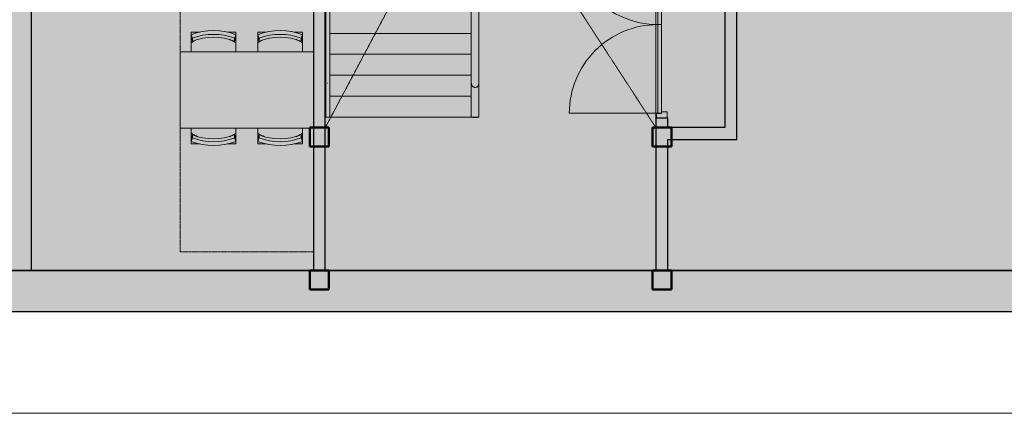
# Model space of a CAD drawing. Header units: millimetres. Extents: x 1000 to 188789, y -4122 to 39732.
# Tile 8 of 86: x 30550 to 40900, y 8500 to 12633. Entities that reach past the tile are written whole.
import ezdxf

# ---------------------------------------------------------------- set-up
doc = ezdxf.new("R2010")
doc.units = ezdxf.units.MM
doc.linetypes.add('Dash', pattern=[6.35, 3.175, -3.175])
doc.linetypes.add('THO_hhidden', pattern=[2.5, 1.5, -1])
doc.layers.add('A-AREA-BNDY', color=1, linetype='Continuous', lineweight=50, true_color=0xff0000)
doc.layers.add('A-DETL', color=7, linetype='Continuous', lineweight=13, true_color=0x00a600)
for name, color, linetype, lineweight in [('A-AREA-PATT', 7, 'Continuous', 13), ('A-DETL-GENF', 7, 'Continuous', 13), ('A-DOOR', 7, 'Continuous', 13), ('A-FLOR', 7, 'Continuous', 18), ('A-FLOR-HRAL', 7, 'Continuous', 13), ('A-GENM', 7, 'Continuous', 13), ('A-WALL-PATT', 7, 'Continuous', 18), ('I-FURN', 7, 'Continuous', 13), ('I-FURN-HDLN', 7, 'Dash', 13), ('I-WALL', 7, 'Continuous', 18), ('S-COLS-SYMB', 7, 'Continuous', 50), ('S-STRS', 7, 'Continuous', 13)]:
    doc.layers.add(name, color=color, linetype=linetype, lineweight=lineweight)

# ---------------------------------------------------------------- blocks, each defined once
blk = doc.blocks.new('NLRS_33_GM_WPB_vloeropening schacht rechthoek met hap_gen_tho - 3475x6537_5-2434468-00 begane grond _peil_ BC')
at = {"layer": 'A-GENM', "linetype": 'THO_hhidden'}
for p, q in [((0, 0), (3475, 6537.5)), ((1962.5, 6537.5), (3475, 6537.5)), ((1962.5, 5337.5), (1962.5, 6537.5)), ((3475, 6537.5), (3475, 0)), ((0, 5337.5), (1962.5, 5337.5)), ((0, 0), (0, 5337.5)), ((0, 5337.5), (3475, 0))]:
    blk.add_line(p, q, dxfattribs=at)
blk = doc.blocks.new('NLRS_28_SCO_UN_koker_gen_bcb - K200_200_12_5-2195922-00 begane grond _peil_ BC')
at = {"layer": 'S-COLS-SYMB'}
for p, q in [((-100, 100), (100, 100)), ((-100, 100), (-100, -100)), ((100, 100), (100, -100)), ((-100, -100), (100, -100))]:
    blk.add_line(p, q, dxfattribs=at)
blk = doc.blocks.new('NLRS_32_DO_WPB_binnen deurkozijn hout_gen_tho - dubbele deur-2047723-00 begane grond _peil_ BC')
at = {"layer": 'A-DOOR'}
for p, q in [((-932, 0), (-982, 0)), ((-932, -54), (-932, 0)), ((932, -54), (932, 0)), ((932, 0), (982, 0)), ((-915, -114), (-915, -54)), ((915, -114), (915, -54)), ((-982, -114), (-915, -114)), ((982, -114), (915, -114))]:
    blk.add_line(p, q, dxfattribs=at)
blk = doc.blocks.new('NLRS_32_DO_UN_deur_gen_tho - dichte deur_ linksdraaiend-1904965-00 begane grond _peil_ BC')
at = {"layer": 'A-DETL-GENF'}
for p, q in [((465, 0), (465, 930)), ((-465, 0), (465, 0)), ((-465, -40), (-465, 0)), ((-465, -40), (465, -40)), ((465, -40), (465, 0))]:
    blk.add_line(p, q, dxfattribs=at)
blk.add_arc((465, 0), 930, 90, 180, dxfattribs=at)
at = {"layer": 'A-GENM', "lineweight": 18}
for p, q in [((465, 0), (-465, 0)), ((-465, 0), (-465, -40)), ((465, -40), (465, 0)), ((-465, -40), (465, -40))]:
    blk.add_line(p, q, dxfattribs=at)
blk = doc.blocks.new('NLRS_32_DO_UN_deur_gen_tho - dichte deur_ rechtsdraaiend-1905095-00 begane grond _peil_ BC')
at = {"layer": 'A-DETL-GENF'}
for p, q in [((-465, 0), (-465, 930)), ((-465, 0), (465, 0)), ((-465, -40), (-465, 0)), ((-465, -40), (465, -40)), ((465, -40), (465, 0))]:
    blk.add_line(p, q, dxfattribs=at)
blk.add_arc((-465, 0), 930, 360, 90, dxfattribs=at)
at = {"layer": 'A-GENM', "lineweight": 18}
for p, q in [((465, 0), (-465, 0)), ((-465, 0), (-465, -40)), ((465, -40), (465, 0)), ((-465, -40), (465, -40))]:
    blk.add_line(p, q, dxfattribs=at)
blk = doc.blocks.new('Railing - 50x12mm-2379751-00 begane grond _peil_ BC')
at = {"layer": 'A-FLOR-HRAL'}
for p, q in [((-25, 2), (-25, 6)), ((-25, 6), (25, 6)), ((25, 6), (25, 2))]:
    blk.add_line(p, q, dxfattribs=at)
blk = doc.blocks.new('Railing - Railing-2349052-00 begane grond _peil_ BC')
at = {"rotation": 180}
blk.add_blockref('Railing - 50x12mm-2379751-00 begane grond _peil_ BC', (35337, 11612), dxfattribs=at)
blk = doc.blocks.new('Top Rail Type - Top Rail_Internal_-2349066-00 begane grond _peil_ BC')
at = {"layer": 'A-FLOR-HRAL'}
for p, q in [((35297, 11967), (35297, 11610)), ((35377, 11610), (35377, 11967))]:
    blk.add_line(p, q, dxfattribs=at)
for points, knots in [([(35297, 11967), (35297, 11964), (35298, 11956), (35301, 11947), (35305, 11941), (35308, 11936), (35312, 11932), (35316, 11928), (35321, 11926), (35326, 11923), (35332, 11922), (35335, 11922), (35337, 11922)], [0, 0, 0, 0, 0.166667, 0.333333, 0.416667, 0.5, 0.583333, 0.666667, 0.75, 0.833333, 0.916667, 1, 1, 1, 1]), ([(35337, 11922), (35341, 11922), (35347, 11923), (35356, 11926), (35362, 11931), (35367, 11936), (35370, 11941), (35372, 11945), (35374, 11950), (35376, 11954), (35377, 11960), (35377, 11965), (35377, 11967)], [0, 0, 0, 0, 0.142857, 0.285714, 0.428571, 0.5, 0.571429, 0.678571, 0.732143, 0.785714, 0.892857, 1, 1, 1, 1]), ([(35337, 11610), (35334, 11610), (35328, 11610), (35320, 11610), (35312, 11610), (35305, 11610), (35300, 11610), (35298, 11610), (35297, 11610), (35297, 11610)], [0, 0, 0, 0, 0.142857, 0.285714, 0.428571, 0.571429, 0.785714, 0.892857, 1, 1, 1, 1]), ([(35377, 11610), (35377, 11610), (35377, 11610), (35374, 11610), (35369, 11610), (35361, 11610), (35353, 11610), (35344, 11610), (35340, 11610), (35337, 11610)], [0, 0, 0, 0, 0.142857, 0.285714, 0.428571, 0.571429, 0.785714, 0.892857, 1, 1, 1, 1])]:
    blk.add_open_spline(points, degree=3, knots=knots, dxfattribs=at)
blk = doc.blocks.new('Top Rail Type - Top Rail_Internal_-V112-00 begane grond _peil_ BC')
at = {"layer": 'A-FLOR-HRAL'}
for p, q in [((35377, 13074), (35297, 13060)), ((35297, 11610), (35297, 13060)), ((35377, 11610), (35377, 13074))]:
    blk.add_line(p, q, dxfattribs=at)
blk = doc.blocks.new('Top Rail Type - Top Rail_Internal_-2349082-00 begane grond _peil_ BC')
at = {"layer": 'A-FLOR-HRAL'}
for p, q in [((33768, 11998), (33768, 11610)), ((33785, 11968), (33790, 11968)), ((33808, 11610), (33808, 11998))]:
    blk.add_line(p, q, dxfattribs=at)
blk = doc.blocks.new('Top Rail Type - Top Rail_Internal_-V113-00 begane grond _peil_ BC')
at = {"layer": 'A-FLOR-HRAL'}
for p, q in [((33808, 12797), (33768, 12790)), ((33768, 11610), (33768, 12790)), ((33808, 11610), (33808, 12797)), ((33768, 11610), (33808, 11610))]:
    blk.add_line(p, q, dxfattribs=at)
blk = doc.blocks.new('NLRS_82_FU_UN_stoel buisframe 20ezvjsu_gen_bcb - stoel buisframe-2165356-00 begane grond _peil_ BC')
at = {"layer": 'I-FURN'}
for p, q in [((-235, -39), (-145, -39)), ((-235, -39), (-235, -64)), ((-235, -64), (-230, -64)), ((-235, -65), (-221, -102)), ((-235, -95), (-235, -65)), ((-221, -132), (-235, -95)), ((-235, -151), (-235, -98)), ((-221, -132), (-221, -102)), ((146, -39), (235, -39)), ((221, -102), (235, -65)), ((235, -95), (221, -132)), ((221, -132), (221, -102)), ((230, -64), (235, -64)), ((235, -39), (235, -64)), ((235, -65), (235, -95)), ((235, -95), (235, -151)), ((-235, -151), (-235, -246)), ((-210, -129), (-210, -138)), ((210, -138), (210, -129)), ((235, -246), (235, -151))]:
    blk.add_line(p, q, dxfattribs=at)
for start, end in [(112.9542, 123.259), (56.741, 67.3677)]:
    blk.add_arc((0, -509), 429, start, end, dxfattribs=at)
for centre, major_axis in [((0, -667), (655, 0)), ((0, -667), (615, 0)), ((0, -697), (615, 0))]:
    blk.add_ellipse(centre, major_axis=major_axis, ratio=0.984808, start_param=1.204062, end_param=1.93798, dxfattribs=at)
blk = doc.blocks.new('NLRS_82_FU_UN_stoel buisframe 20ezvjsu_gen_bcb - stoel buisframe-V153-00 begane grond _peil_ BC')
at = {"layer": 'I-FURN'}
for p, q in [((-235, -39), (-145, -39)), ((-235, -39), (-235, -64)), ((-235, -64), (-230, -64)), ((-235, -65), (-221, -102)), ((-235, -95), (-235, -65)), ((-221, -132), (-235, -95)), ((-235, -151), (-235, -98)), ((-221, -132), (-221, -102)), ((146, -39), (235, -39)), ((221, -102), (235, -65)), ((235, -95), (221, -132)), ((221, -132), (221, -102)), ((230, -64), (235, -64)), ((235, -39), (235, -64)), ((235, -65), (235, -95)), ((235, -95), (235, -151)), ((-235, -151), (-235, -204)), ((-210, -129), (-210, -138)), ((210, -138), (210, -129)), ((235, -204), (235, -151))]:
    blk.add_line(p, q, dxfattribs=at)
for start, end in [(112.9542, 123.259), (56.741, 67.3677)]:
    blk.add_arc((0, -509), 429, start, end, dxfattribs=at)
for centre, major_axis in [((0, -667), (655, 0)), ((0, -667), (615, 0)), ((0, -697), (615, 0))]:
    blk.add_ellipse(centre, major_axis=major_axis, ratio=0.984808, start_param=1.204062, end_param=1.93798, dxfattribs=at)
blk = doc.blocks.new('NLRS_82_FU_UN_tafel xlhbxup7_gen_bcb - tafel-2165358-00 begane grond _peil_ BC')
at = {"layer": 'I-FURN'}
for p, q in [((700, 400), (-700, 400)), ((-700, 400), (-700, -400)), ((-700, -400), (700, -400))]:
    blk.add_line(p, q, dxfattribs=at)
at = {"layer": 'I-FURN-HDLN'}
for p, q in [((-700, 400), (-700, 1700)), ((-700, -400), (-700, -1700)), ((-700, -1700), (700, -1700))]:
    blk.add_line(p, q, dxfattribs=at)
blk = doc.blocks.new('NLRS_28_SCO_UN_koker_gen_bcb - K200_200_12_5-2417527-00 begane grond _peil_ BC')
at = {"layer": 'S-COLS-SYMB'}
for p, q in [((-100, 100), (100, 100)), ((-100, 100), (-100, -100)), ((100, 100), (100, -100)), ((-100, -100), (100, -100))]:
    blk.add_line(p, q, dxfattribs=at)

msp = doc.modelspace()

# ---------------------------------------------------------------- hatches: boundary and pattern name
at = {"layer": 'A-AREA-PATT', "true_color": 0xfae6e9}
h = msp.add_hatch(color=7, dxfattribs=at)
h.paths.add_polyline_path([(46712, 10000), (46712, 10600), (48037, 10600), (48037, 12200), (46857, 12200), (46857, 12217), (46872, 12217), (46872, 12215), (47815, 12215), (47815, 13000), (46872, 13000), (46872, 12987), (46857, 12987), (46857, 13027), (46872, 13027), (46872, 13015), (47815, 13015), (47815, 13872), (46872, 13872), (46872, 13797), (46857, 13797), (46857, 13872), (45215, 13872), (45215, 11034), (45090, 11034), (45090, 12050), (44490, 12050), (44490, 15650), (45090, 15650), (45090, 18037), (38087, 18037), (38087, 14094), (38237, 14094), (38237, 15019), (38287, 15019), (38287, 13019), (38237, 13019), (38237, 13944), (38087, 13944), (38087, 11375), (37362, 11375), (37362, 10000), (46225, 10000)])
h.paths.add_polyline_path([(37237, 10000), (37237, 11600), (37362, 11600), (37362, 11500), (37962, 11500), (37962, 18037), (37362, 18037), (37362, 18000), (37237, 18000), (37237, 18037), (37200, 18037), (37200, 18162), (39700, 18162), (39700, 18512), (42100, 18512), (42100, 18162), (44437, 18162), (44437, 18602), (44500, 18602), (44500, 19636), (44437, 19636), (44437, 20200), (44312, 20200), (44312, 20325), (44437, 20325), (44437, 21050), (41687, 21050), (41687, 24200), (41417, 24200), (41417, 24325), (42037, 24325), (42037, 24983), (42162, 24983), (42162, 24325), (44312, 24325), (44312, 24450), (44437, 24450), (44437, 26675), (42162, 26673), (42162, 26017), (42037, 26017), (42037, 28162), (42237, 28162), (42237, 28062), (43271, 28062), (43271, 28162), (51637, 28162), (51637, 28564), (51700, 28564), (51700, 29598), (51637, 29598), (51637, 30037), (30162, 30037), (30162, 29646), (30100, 29646), (30100, 28612), (30162, 28612), (30162, 28162), (37362, 28162), (37363, 27963), (37487, 27963), (37487, 27838), (37362, 27838), (37362, 26800), (39762, 26800), (39762, 26017), (39637, 26017), (39637, 26675), (39162, 26675), (39162, 26075), (37362, 26075), (37362, 24825), (39162, 24825), (39162, 24325), (39637, 24325), (39637, 24983), (39762, 24983), (39762, 24325), (40383, 24325), (40383, 24200), (40112, 24200), (40112, 21050), (37362, 21050), (37362, 20325), (37487, 20325), (37487, 20200), (37362, 20200), (37362, 20037), (30162, 20037), (30162, 19637), (30100, 19637), (30100, 18603), (30162, 18603), (30162, 18162), (30200, 18162), (30200, 18037), (30110, 18037), (30110, 15037), (29510, 15037), (29510, 14754), (29385, 14754), (29385, 15370), (26562, 15370), (26562, 13720), (29512, 13720), (29512, 13595), (26562, 13595), (26562, 10000), (30550, 10000), (30550, 13595), (30546, 13595), (30546, 13720), (30675, 13720), (30675, 10000), (33637, 10000), (33637, 13595), (31709, 13595), (31709, 13720), (31712, 13720), (31712, 15168), (31837, 15168), (31837, 16262), (31837, 16262), (31837, 16202), (31712, 16202), (31712, 16612), (31837, 16612), (31837, 17812), (31712, 17812), (31712, 18037), (31600, 18037), (31600, 18162), (33762, 18162), (33762, 18200), (35236, 18200), (35236, 18000), (33762, 18000), (33762, 15390), (34045, 15390), (34045, 15265), (33762, 15265), (33762, 10000), (35580, 10000)])
h.paths.add_polyline_path([(45136, 10162), (45126, 10162), (45126, 10872), (45136, 10872), (45136, 10762)])
h.paths.add_polyline_path([(48037, 12300), (48037, 12937), (47915, 12937), (47915, 12300)])
h.paths.add_polyline_path([(44728, 12765), (44923, 12767), (44928, 12767), (44945, 12774), (44960, 12786), (44970, 12800), (44977, 12817), (44980, 12835), (44978, 13091), (44967, 13114), (44958, 13125), (44953, 13130), (44931, 13141), (44921, 13144), (44894, 13145), (44654, 13143), (44631, 13133), (44620, 13123), (44615, 13119), (44607, 13105), (44601, 13091), (44600, 13075), (44600, 12835), (44602, 12817), (44609, 12800), (44621, 12785), (44638, 12773), (44652, 12767), (44670, 12765), (44709, 12765)])
h.paths.add_polyline_path([(48037, 13062), (48037, 13872), (47915, 13872), (47915, 13062), (47977, 13062)])
h.paths.add_polyline_path([(37297, 13564), (37237, 13564), (37237, 16036), (37362, 16036), (37362, 13564), (37357, 13564)])
h.paths.add_polyline_path([(35377, 13572), (35252, 13572), (35252, 15265), (35079, 15265), (35079, 15390), (35377, 15390), (35377, 13720)])
h.paths.add_polyline_path([(26609, 14409), (26609, 14409), (26765, 14418)])
h.paths.add_polyline_path([(37038, 18074), (36328, 18074), (36328, 18084), (37038, 18084)])
h.paths.add_polyline_path([(35580, 18074), (35398, 18074), (35398, 18084), (36108, 18084), (36108, 18074), (36097, 18074)])
h.paths.add_polyline_path([(34714, 18321), (34643, 18392), (34664, 18408), (34688, 18418), (34714, 18421), (34740, 18418), (34764, 18408), (34785, 18392), (34740, 18347)])
h.paths.add_polyline_path([(34714, 18221), (34688, 18225), (34664, 18235), (34643, 18251), (34714, 18321), (34785, 18251), (34764, 18235), (34740, 18225)])
h.paths.add_polyline_path([(34262, 18271), (34175, 18321), (34262, 18371), (34262, 18321)])
h.paths.add_polyline_path([(44015, 28284), (43944, 28355), (43965, 28371), (43989, 28381), (44015, 28384), (44041, 28381), (44065, 28371), (44085, 28355), (44041, 28310)])
h.paths.add_polyline_path([(44015, 28184), (43989, 28187), (43965, 28197), (43944, 28213), (44015, 28284), (44085, 28213), (44065, 28197), (44041, 28187)])
h.paths.add_polyline_path([(43563, 28234), (43476, 28284), (43563, 28334)])
h.paths.add_polyline_path([(33677, 30162), (34300, 30162), (34300, 30962), (34425, 30962), (34425, 30762), (37215, 30762), (37215, 30162), (37237, 30162), (37237, 30962), (37362, 30962), (37362, 30162), (44437, 30162), (44437, 30962), (44562, 30962), (44562, 30762), (47562, 30762), (47562, 30162), (48037, 30162), (48037, 30962), (48162, 30962), (48162, 30162), (51700, 30162), (51700, 33162), (52300, 33162), (52300, 33547), (52425, 33547), (52425, 32727), (52537, 32727), (52537, 32732), (52637, 32732), (52637, 32727), (53637, 32727), (53637, 32732), (53652, 32732), (53652, 32727), (55237, 32727), (55237, 35401), (52425, 35401), (52425, 34581), (52300, 34581), (52300, 36346), (52425, 36346), (52425, 35526), (55237, 35526), (55237, 38200), (52425, 38200), (52425, 37380), (52300, 37380), (52300, 38200), (44562, 38200), (44562, 33287), (48162, 33287), (48162, 31996), (48037, 31996), (48036, 32940), (44562, 32940), (44562, 31996), (44437, 31996), (44437, 34600), (43837, 34600), (43837, 38200), (37362, 38200), (37362, 35030), (37237, 35030), (37237, 35987), (34425, 35987), (34425, 33287), (37237, 33287), (37237, 33996), (37362, 33996), (37362, 31996), (37237, 31996), (37237, 32940), (34425, 32940), (34425, 31996), (34300, 31996), (34300, 32912), (33700, 32912), (33700, 35912), (34300, 35912), (34300, 36112), (37237, 36112), (37237, 38200), (29500, 38200), (29500, 37380), (29375, 37380), (29375, 38200), (26562, 38200), (26562, 35526), (29375, 35526), (29375, 36346), (29500, 36346), (29500, 34581), (29375, 34581), (29375, 35401), (26562, 35401), (26562, 32727), (29375, 32727), (29375, 33547), (29500, 33547), (29500, 30162), (32919, 30162)])
h.paths.add_polyline_path([(37326, 31124), (37316, 31124), (37316, 31834), (37326, 31834), (37326, 31165)])
h.paths.add_polyline_path([(34346, 31124), (34336, 31124), (34336, 31834), (34346, 31834), (34346, 31693)])
h.paths.add_polyline_path([(51880, 32067), (52135, 32069), (52150, 32074), (52170, 32089), (52177, 32098), (52183, 32107), (52188, 32122), (52190, 32137), (52190, 32378), (52187, 32396), (52180, 32413), (52163, 32432), (52155, 32438), (52133, 32446), (52120, 32447), (51880, 32447), (51862, 32445), (51845, 32438), (51830, 32426), (51817, 32409), (51812, 32396), (51810, 32372), (51811, 32122), (51817, 32107), (51831, 32087), (51841, 32080), (51849, 32074), (51864, 32069), (51880, 32067)])
h.paths.add_polyline_path([(46220, 33040), (48037, 33040), (48037, 33162), (45649, 33162), (45649, 33040), (46217, 33040)])
h.paths.add_polyline_path([(45320, 33040), (45524, 33040), (45524, 33162), (44562, 33162), (44562, 33040), (45317, 33040)])
h.paths.add_polyline_path([(34440, 33040), (36344, 33040), (36344, 33162), (34425, 33162), (34425, 33040)])
h.paths.add_polyline_path([(36469, 33040), (37237, 33040), (37237, 33162), (36469, 33162)])
h.paths.add_polyline_path([(33880, 34817), (34135, 34819), (34150, 34824), (34170, 34839), (34177, 34848), (34183, 34857), (34188, 34872), (34190, 34887), (34190, 35127), (34187, 35146), (34180, 35163), (34163, 35182), (34155, 35188), (34133, 35196), (34120, 35197), (33880, 35197), (33862, 35195), (33845, 35188), (33830, 35176), (33817, 35159), (33812, 35146), (33810, 35127), (33811, 34872), (33817, 34857), (33831, 34837), (33841, 34830), (33849, 34824), (33864, 34819)])
h.paths.add_polyline_path([(44257, 37105), (44279, 37109), (44288, 37112), (44307, 37127), (44315, 37136), (44320, 37145), (44325, 37159), (44327, 37175), (44327, 37415), (44325, 37433), (44318, 37450), (44300, 37469), (44292, 37476), (44270, 37483), (44257, 37485), (44017, 37485), (43999, 37483), (43982, 37476), (43967, 37464), (43955, 37446), (43950, 37433), (43947, 37415), (43949, 37159), (43954, 37145), (43969, 37125), (43978, 37117), (43987, 37112), (44002, 37107), (44017, 37105), (44229, 37105)])
at = {"layer": 'A-WALL-PATT', "true_color": 0xc0c0c0}
for points in [[(33637, 11165), (33762, 11165), (33762, 18037), (33637, 18037), (33637, 11768)], [(38087, 11375), (38087, 18037), (37962, 18037), (37962, 11375)], [(30675, 10000), (30675, 13595), (30550, 13595), (30550, 10000)], [(37962, 11375), (37962, 11500), (37237, 11500), (37237, 11375), (37362, 11375)]]:
    msp.add_hatch(color=9, dxfattribs=at).paths.add_polyline_path(points)
h = msp.add_hatch(color=9, dxfattribs=at)
h.paths.add_polyline_path([(37237, 11500), (37362, 11500), (37362, 11600), (37237, 11600)])
h.paths.add_polyline_path([(37362, 13564), (37362, 16036), (37237, 16036), (37237, 13564)])
h.paths.add_polyline_path([(37237, 18000), (37362, 18000), (37362, 18037), (37237, 18037)])
at = {"layer": 'A-WALL-PATT', "true_color": 0xd9eeee}
for points in [[(37362, 10000), (37362, 11375), (37237, 11375), (37237, 10000)], [(33762, 10000), (33762, 11165), (33637, 11165), (33637, 10000)]]:
    msp.add_hatch(color=254, dxfattribs=at).paths.add_polyline_path(points)
at = {"layer": 'A-WALL-PATT', "true_color": 0x808080}
msp.add_hatch(color=8, dxfattribs=at).paths.add_polyline_path([(57700, 9570), (57700, 10000), (24100, 10000), (24100, 9570), (56870, 9570)])

# ---------------------------------------------------------------- linework, layer by layer
at = {"layer": 'A-AREA-BNDY', "lineweight": 35}
msp.add_line((57692, 10000), (23500, 10000), dxfattribs=at)
at = {"layer": 'A-DETL', "color": 7, "linetype": 'THO_hhidden'}
msp.add_line((57692, 8500), (24100, 8500), dxfattribs=at)
at = {"layer": 'A-FLOR'}
msp.add_line((37237, 11600), (37237, 13564), dxfattribs=at)
at = {"layer": 'I-WALL', "lineweight": 25}
for p, q in [((37962, 18037), (37962, 11500)), ((38087, 11375), (38087, 18037)), ((33762, 10000), (33762, 15265)), ((30675, 10000), (30675, 13720)), ((33637, 13595), (33637, 10000)), ((37237, 11600), (37237, 10000)), ((37362, 11600), (37237, 11600)), ((37362, 11500), (37362, 11600)), ((37962, 11500), (37362, 11500)), ((37362, 10000), (37362, 11375)), ((37362, 11375), (38087, 11375)), ((33637, 10000), (30675, 10000)), ((37237, 10000), (33762, 10000)), ((48037, 10000), (37362, 10000)), ((24100, 9570), (57700, 9570))]:
    msp.add_line(p, q, dxfattribs=at)
at = {"layer": 'S-STRS', "linetype": 'THO_hhidden'}
for p, q in [((33762, 12490), (33768, 12490)), ((33808, 12490), (35297, 12490)), ((33762, 12270), (33768, 12270)), ((33808, 12270), (35297, 12270)), ((33762, 12050), (33768, 12050)), ((33808, 12050), (35297, 12050)), ((33762, 11830), (33768, 11830)), ((33808, 11830), (35297, 11830)), ((33762, 11610), (33768, 11610)), ((33808, 11610), (35297, 11610))]:
    msp.add_line(p, q, dxfattribs=at)
at = {"layer": 'S-STRS'}
for p, q in [((33762, 12490), (33768, 12490)), ((33808, 12490), (35297, 12490)), ((33762, 12270), (33768, 12270)), ((33808, 12270), (35297, 12270)), ((33762, 12050), (33768, 12050)), ((33808, 12050), (35297, 12050)), ((33762, 11830), (33768, 11830)), ((33808, 11830), (35297, 11830)), ((33762, 11610), (33768, 11610)), ((33808, 11610), (35297, 11610))]:
    msp.add_line(p, q, dxfattribs=at)

# ---------------------------------------------------------------- block references
at = {"layer": 'A-DETL-GENF', "rotation": 89.9999999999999}
for name, p in [('NLRS_32_DO_UN_deur_gen_tho - dichte deur_ linksdraaiend-1904965-00 begane grond _peil_ BC', (37257, 13047)), ('NLRS_32_DO_UN_deur_gen_tho - dichte deur_ rechtsdraaiend-1905095-00 begane grond _peil_ BC', (37257, 12117))]:
    msp.add_blockref(name, p, dxfattribs=at)
at = {"layer": 'A-DOOR', "rotation": 89.9999999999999}
msp.add_blockref('NLRS_32_DO_WPB_binnen deurkozijn hout_gen_tho - dubbele deur-2047723-00 begane grond _peil_ BC', (37243, 12582), dxfattribs=at)
at = {"layer": 'A-FLOR-HRAL'}
for name in ['Top Rail Type - Top Rail_Internal_-V112-00 begane grond _peil_ BC', 'Top Rail Type - Top Rail_Internal_-V113-00 begane grond _peil_ BC', 'Top Rail Type - Top Rail_Internal_-2349082-00 begane grond _peil_ BC', 'Top Rail Type - Top Rail_Internal_-2349066-00 begane grond _peil_ BC', 'Railing - Railing-2349052-00 begane grond _peil_ BC']:
    msp.add_blockref(name, (0, 0), dxfattribs=at)
at = {"layer": 'A-GENM', "linetype": 'THO_hhidden'}
msp.add_blockref('NLRS_33_GM_WPB_vloeropening schacht rechthoek met hap_gen_tho - 3475x6537_5-2434468-00 begane grond _peil_ BC', (33762, 11500), dxfattribs=at)
at = {"layer": 'I-FURN'}
for p in [(32587, 12541), (33287, 12541)]:
    msp.add_blockref('NLRS_82_FU_UN_stoel buisframe 20ezvjsu_gen_bcb - stoel buisframe-2165356-00 begane grond _peil_ BC', p, dxfattribs=at)
at = {"layer": 'I-FURN', "rotation": 180}
for p in [(32587, 11291), (33287, 11291)]:
    msp.add_blockref('NLRS_82_FU_UN_stoel buisframe 20ezvjsu_gen_bcb - stoel buisframe-V153-00 begane grond _peil_ BC', p, dxfattribs=at)
at = {"layer": 'I-FURN-HDLN'}
msp.add_blockref('NLRS_82_FU_UN_tafel xlhbxup7_gen_bcb - tafel-2165358-00 begane grond _peil_ BC', (32937, 11895), dxfattribs=at)
at = {"layer": 'S-COLS-SYMB', "rotation": 180}
for p in [(33700, 11400), (37300, 11400)]:
    msp.add_blockref('NLRS_28_SCO_UN_koker_gen_bcb - K200_200_12_5-2417527-00 begane grond _peil_ BC', p, dxfattribs=at)
at = {"layer": 'S-COLS-SYMB'}
for p in [(33700, 9900), (37300, 9900)]:
    msp.add_blockref('NLRS_28_SCO_UN_koker_gen_bcb - K200_200_12_5-2195922-00 begane grond _peil_ BC', p, dxfattribs=at)

doc.saveas('drawing.dxf')
